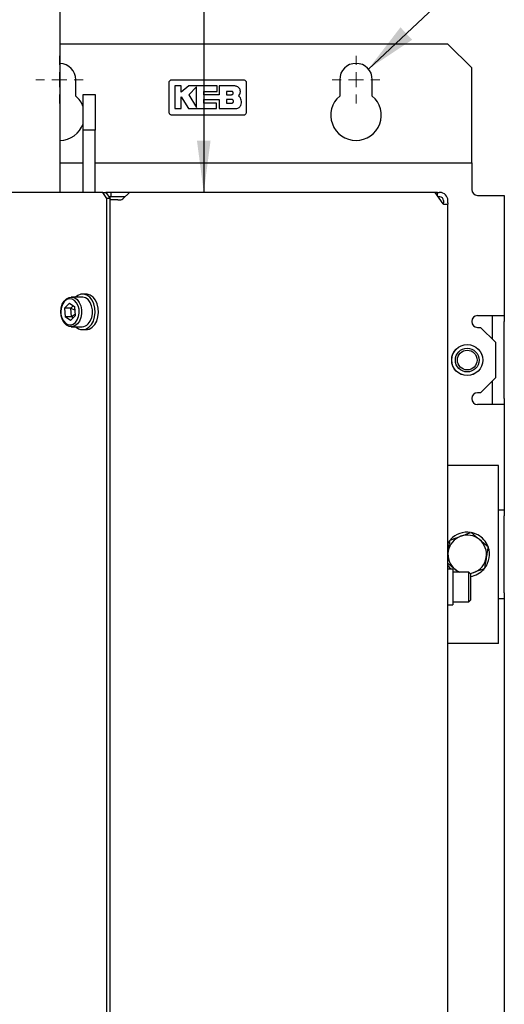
# Model space of a CAD drawing. Header units: millimetres. Extents: x 16 to 577, y 6 to 416.
# Tile 34 of 119: x 176 to 209, y 275 to 341. Entities that reach past the tile are written whole.
import ezdxf

# ---------------------------------------------------------------- set-up
doc = ezdxf.new("R2010")
doc.units = ezdxf.units.MM
doc.layers.add('SLD-0', color=7, linetype='Continuous')
doc.styles.add('SLDTEXTSTYLE0', font='TXT', dxfattribs={"width": 0.605})
doc.dimstyles.new('SLDDIMSTYLE0', dxfattribs={"dimtxt": 3.5, "dimasz": 3.5, "dimexe": 0, "dimexo": 0.0625, "dimgap": 0.875, "dimtad": 1, "dimlfac": 5, "dimrnd": 1e-09, "dimzin": 12, "dimdsep": 46, "dimtxsty": 'SLDTEXTSTYLE0', "dimsah": 1, "dimcen": 0.09, "dimadec": 0, "dimazin": 3, "dimtfac": 1, "dimtofl": 0, "dimtmove": 0, "dimatfit": 3, "dimfxl": 1, "dimfrac": 2, "dimtolj": 1, "dimtzin": 12, "dimarcsym": 0})
doc.dimstyles.new('SLDDIMSTYLE4', dxfattribs={"dimtxt": 0.18, "dimasz": 3.5, "dimexe": 0, "dimexo": 0.0625, "dimgap": 0, "dimtad": 0, "dimtih": 1, "dimtoh": 1, "dimdec": 0, "dimrnd": 1e-09, "dimzin": 0, "dimdsep": 46, "dimtxsty": 'Standard', "dimsah": 1, "dimcen": 0.09, "dimadec": 0, "dimazin": 0, "dimtfac": 3.5, "dimtdec": 0, "dimtofl": 0, "dimtmove": 0, "dimatfit": 3, "dimfxl": 1, "dimfrac": 2, "dimtolj": 1, "dimtzin": 0, "dimarcsym": 0})

# ---------------------------------------------------------------- blocks, each defined once
blk = doc.blocks.new('_D_1')
at = {"layer": 'SLD-0'}
for p, q in [((178.181, 365.359), (189.252, 365.359)), ((188.252, 365.359), (188.252, 329.659))]:
    blk.add_line(p, q, dxfattribs=at)
for points in [[(188.252, 365.359), (187.792, 361.859), (188.712, 361.859)], [(188.252, 329.659), (188.712, 333.159), (187.792, 333.159)]]:
    blk.add_solid(points, dxfattribs=at)
at = {"layer": 'SLD-0', "insert": (183.741, 342.903), "char_height": 3.5, "attachment_point": 1, "rotation": 90, "style": 'SLDTEXTSTYLE0'}
blk.add_mtext('U1/ U2', dxfattribs=at)
blk = doc.blocks.new('SW_CENTERMARKSYMBOL_4')
at = {"color": 0, "linetype": 'Continuous', "lineweight": 18}
for p, q in [((0, 1), (0, 1.6)), ((-1, 0), (-1.6, 0)), ((0, 0), (-0.5, 0)), ((0, 0), (0, 0.5)), ((0, 0), (0, -0.5)), ((0, 0), (0.5, 0)), ((1, 0), (1.6, 0)), ((0, -1), (0, -1.6))]:
    blk.add_line(p, q, dxfattribs=at)
blk = doc.blocks.new('SW_CENTERMARKSYMBOL_5')
at = {"color": 0, "linetype": 'Continuous', "lineweight": 18}
for p, q in [((0, 1), (0, 1.6)), ((-1, 0), (-1.6, 0)), ((0, 0), (-0.5, 0)), ((0, 0), (0, 0.5)), ((0, 0), (0, -0.5)), ((0, 0), (0.5, 0)), ((1, 0), (1.6, 0)), ((0, -1), (0, -1.6))]:
    blk.add_line(p, q, dxfattribs=at)

msp = doc.modelspace()

# ---------------------------------------------------------------- linework, layer by layer
at = {"color": 7, "linetype": 'Continuous', "lineweight": 25}
for p, q in [((178.5684, 329.6594), (178.5684, 355.3594)), ((204.7184, 339.6594), (178.5684, 339.6594)), ((206.3184, 338.0594), (204.7184, 339.6594)), ((206.3184, 332.4594), (206.3184, 338.0594)), ((179.6184, 336.1555), (179.6184, 337.2594)), ((197.4184, 337.2594), (197.4184, 336.1555)), ((199.6184, 336.1555), (199.6184, 337.2594)), ((186.7362, 336.8352), (186.2963, 336.8352)), ((186.7362, 336.4087), (186.7362, 336.8352)), ((187.2368, 336.8352), (186.7362, 336.4087)), ((189.1563, 336.8352), (187.2368, 336.8352)), ((187.7614, 336.7876), (187.2368, 336.2479)), ((189.1563, 336.4739), (189.1563, 336.8352)), ((189.2953, 336.8352), (189.2953, 336.2433)), ((190.3532, 336.8352), (189.2953, 336.8352)), ((180.1184, 336.2594), (180.9184, 336.2594)), ((180.1184, 333.8594), (180.1184, 336.2594)), ((180.9184, 336.2594), (180.9184, 333.8594)), ((186.7359, 336.1083), (187.2201, 335.3125)), ((186.7359, 335.3125), (186.7359, 336.1083)), ((187.2368, 336.2479), (187.7614, 335.3856)), ((188.2594, 336.4739), (189.1563, 336.4739)), ((188.2594, 336.2433), (188.2594, 336.4739)), ((189.2953, 336.2433), (188.2594, 336.2433)), ((188.2596, 335.9283), (189.2953, 335.9283)), ((188.2596, 335.6733), (188.2596, 335.9283)), ((189.2953, 335.9283), (189.2953, 335.3125)), ((190.1313, 336.4711), (189.7831, 336.4711)), ((189.7831, 336.4711), (189.7831, 336.2479)), ((189.7831, 336.2479), (190.1313, 336.2479)), ((189.7831, 335.9283), (189.7831, 335.6733)), ((190.1313, 335.9283), (189.7831, 335.9283)), ((190.7186, 336.0257), (190.6047, 336.1667)), ((186.2963, 335.3125), (186.7359, 335.3125)), ((187.2201, 335.3125), (189.1203, 335.3125)), ((189.1203, 335.6733), (188.2596, 335.6733)), ((189.1203, 335.3125), (189.1203, 335.6733)), ((189.2953, 335.3125), (190.4307, 335.3125)), ((189.7831, 335.6733), (190.1313, 335.6733)), ((180.9184, 333.8594), (180.1184, 333.8594)), ((180.1184, 329.8594), (180.1184, 333.8594)), ((180.9184, 329.8594), (180.9184, 333.8594)), ((206.3184, 331.6594), (206.3184, 332.4594)), ((178.5684, 331.6594), (180.1184, 331.6594)), ((180.9184, 331.6594), (206.3184, 331.6594)), ((206.3184, 331.6594), (206.3184, 330.0594)), ((206.3184, 330.0594), (206.3184, 329.8594)), ((181.4374, 329.6594), (172.4648, 329.6594)), ((180.1184, 329.6594), (180.1184, 329.8594)), ((180.9184, 329.6594), (180.9184, 329.8594)), ((181.7203, 329.2594), (181.4374, 329.6594)), ((181.4374, 329.6594), (181.6496, 329.6594)), ((182.0152, 329.6594), (181.6496, 329.6594)), ((181.6496, 329.6594), (181.9324, 329.2594)), ((181.7203, 245.9594), (181.7203, 329.2594)), ((181.9324, 329.2594), (181.7203, 329.2594)), ((182.0152, 329.3594), (181.8617, 329.3594)), ((181.9324, 245.9594), (181.9324, 329.2594)), ((182.0152, 329.3594), (182.0152, 329.6594)), ((183.2448, 329.6594), (182.0152, 329.6594)), ((182.9448, 329.3594), (182.0152, 329.3594)), ((182.8034, 329.218), (183.2448, 329.6594)), ((195.0008, 329.6594), (183.2448, 329.6594)), ((195.3897, 329.6594), (195.0008, 329.6594)), ((203.8502, 329.6594), (195.3897, 329.6594)), ((204.3952, 328.8887), (203.8502, 329.6594)), ((204.0184, 329.6594), (203.8502, 329.6594)), ((204.0184, 329.4215), (204.0184, 329.6594)), ((204.0184, 329.6594), (204.1184, 329.6594)), ((204.1184, 329.3594), (204.0623, 329.3594)), ((204.1684, 329.6594), (204.1184, 329.6594)), ((204.1684, 329.3594), (204.1184, 329.3594)), ((206.7184, 329.4594), (206.9184, 329.4594)), ((206.9184, 329.4594), (208.5184, 329.4594)), ((208.5184, 329.4594), (208.5184, 321.3594)), ((182.073, 329.1594), (181.9324, 329.1594)), ((182.4619, 329.1594), (182.073, 329.1594)), ((182.4619, 329.1594), (182.6619, 329.1594)), ((204.4184, 329.1094), (204.4184, 328.9594)), ((204.4184, 328.8668), (204.4184, 328.9594)), ((204.4452, 328.8594), (204.5573, 328.8594)), ((204.5573, 328.8594), (204.7184, 328.8594)), ((204.7184, 328.9594), (204.7184, 329.1094)), ((204.7184, 328.9594), (204.7184, 328.8594)), ((204.7184, 246.1094), (204.7184, 328.8594)), ((181.9324, 327.6594), (181.9341, 327.6594)), ((180.0453, 322.6094), (179.317, 322.6094)), ((180.3069, 322.8094), (180.0806, 322.8094)), ((179.1912, 322.1838), (178.8599, 321.8465)), ((179.1912, 322.1838), (179.5634, 321.9467)), ((179.2841, 321.8465), (179.4522, 322.0176)), ((179.6043, 321.3723), (179.5634, 321.9467)), ((178.8599, 321.8465), (178.9008, 321.2721)), ((179.2841, 321.8465), (178.8599, 321.8465)), ((179.273, 321.0349), (178.9008, 321.2721)), ((179.3251, 321.2721), (178.9008, 321.2721)), ((179.6043, 321.3723), (179.273, 321.0349)), ((179.3251, 321.2721), (179.2841, 321.8465)), ((179.2841, 321.8465), (179.5792, 321.7251)), ((179.5992, 321.4448), (179.3251, 321.2721)), ((179.4363, 321.2012), (179.3251, 321.2721)), ((206.7184, 321.3594), (206.9184, 321.3594)), ((206.9184, 321.3594), (208.5184, 321.3594)), ((207.7184, 320.9594), (207.7184, 321.3594)), ((208.5184, 321.3594), (208.5184, 320.9594)), ((179.317, 320.6094), (180.0453, 320.6094)), ((207.7184, 319.7594), (207.7184, 320.9594)), ((208.5184, 315.7594), (208.5184, 320.9594)), ((180.0806, 320.4094), (180.3069, 320.4094)), ((206.7184, 320.5594), (206.9184, 320.5594)), ((207.9184, 319.5594), (206.9184, 320.5594)), ((207.9184, 319.5594), (207.9184, 317.1594)), ((181.9324, 317.6594), (181.9341, 317.6594)), ((206.9184, 316.1594), (207.9184, 317.1594)), ((207.7184, 315.7594), (207.7184, 316.9594)), ((206.9184, 316.1594), (206.7184, 316.1594)), ((206.9184, 315.3594), (206.7184, 315.3594)), ((208.5184, 315.3594), (206.9184, 315.3594)), ((207.7184, 315.3594), (207.7184, 315.7594)), ((208.5184, 315.7594), (208.5184, 315.3594)), ((208.5184, 315.3594), (208.5184, 308.2594)), ((208.1184, 311.2594), (204.7184, 311.2594)), ((208.1184, 299.2594), (208.1184, 311.2594)), ((208.1184, 308.2594), (208.5184, 308.2594)), ((208.5184, 308.2594), (208.5184, 307.8594)), ((208.5184, 302.6594), (208.5184, 307.8594)), ((204.7184, 305.3696), (204.7369, 305.4782)), ((205.0384, 304.2594), (204.7184, 304.2594)), ((205.0384, 304.2593), (205.0384, 301.8594)), ((205.0384, 304.1238), (205.1184, 304.0594)), ((206.1184, 304.0594), (205.0884, 304.0594)), ((205.4287, 304.0594), (205.1882, 304.259)), ((206.2384, 303.9394), (206.1184, 304.0594)), ((206.1184, 302.0594), (206.1184, 304.0594)), ((206.4696, 304.0402), (206.2273, 303.9505)), ((206.2384, 303.9394), (206.2384, 302.1794)), ((208.5184, 302.6594), (208.5184, 302.2594)), ((205.0884, 302.0594), (206.1184, 302.0594)), ((206.1184, 302.0594), (206.2384, 302.1794)), ((208.5184, 302.2594), (208.1184, 302.2594)), ((208.5184, 302.2594), (208.5184, 270.5594)), ((204.7184, 301.8594), (205.0384, 301.8594)), ((208.1184, 299.2594), (204.7184, 299.2594))]:
    msp.add_line(p, q, dxfattribs=at)
at = {"color": 7, "linetype": 'Continuous', "lineweight": 25, "flags": 128}
for points in [[(179.7301, 320.7978), (179.56, 320.6703), (179.3718, 320.6124), (179.1796, 320.6284), (178.9975, 320.7172), (178.8392, 320.8722), (178.7163, 321.0818), (178.6379, 321.3306), (178.6099, 321.6001), (178.6343, 321.8702), (178.7094, 322.121), (178.8295, 322.3338), (178.9858, 322.4929), (179.1666, 322.5865), (179.3586, 322.6077), (179.5475, 322.5547), (179.7193, 322.4317), (179.8613, 322.2477), (179.9629, 322.0163), (180.0166, 321.7548), (180.0184, 321.4825), (179.9681, 321.2196), (179.8696, 320.9856), (179.7301, 320.7978)], [(180.5065, 320.5714), (180.6756, 320.7538), (180.8074, 320.9899), (180.8935, 321.265), (180.9285, 321.5617), (180.9103, 321.8614), (180.8399, 322.1452), (180.7218, 322.3954), (180.5634, 322.5962), (180.3747, 322.735), (180.1676, 322.8031), (179.9549, 322.7961), (179.7502, 322.7146), (179.6116, 322.6094)], [(180.4584, 320.7978), (180.5979, 320.9856), (180.6965, 321.2196), (180.7467, 321.4825), (180.7449, 321.7548), (180.6912, 322.0163), (180.5896, 322.2477), (180.4477, 322.4317), (180.2759, 322.5547), (180.087, 322.6077), (180.0453, 322.6094)], [(180.7327, 320.5714), (180.9019, 320.7538), (181.0336, 320.9899), (181.1197, 321.265), (181.1548, 321.5617), (181.1365, 321.8614), (181.0662, 322.1452), (180.9481, 322.3954), (180.7897, 322.5962), (180.601, 322.735), (180.3938, 322.8031), (180.3069, 322.8094)], [(179.5957, 320.8952), (179.7232, 321.069), (179.811, 321.2866), (179.8519, 321.5303), (179.8425, 321.7804), (179.7837, 322.0167), (179.6802, 322.22), (179.5404, 322.3738), (179.3757, 322.4656), (179.1993, 322.4882), (179.0255, 322.4395), (178.8685, 322.3236), (178.741, 322.1498), (178.6532, 321.9322), (178.6124, 321.6885), (178.6217, 321.4384), (178.6805, 321.2021), (178.784, 320.9988), (178.9238, 320.845), (179.0886, 320.7531), (179.265, 320.7306), (179.4387, 320.7793), (179.5957, 320.8952)], [(206.7333, 306.578), (206.4331, 306.7009), (206.3148, 306.7298)], [(204.8289, 306.1732), (204.7404, 306.0447), (204.7184, 306.0077)], [(204.7184, 304.5111), (204.726, 304.4981), (204.9004, 304.2594)], [(206.2049, 303.9728), (206.3066, 303.9917), (206.4696, 304.0402)]]:
    msp.add_lwpolyline(points, dxfattribs=at)
at = {"color": 7, "linetype": 'Continuous', "lineweight": 25}
for radius in [1.05, 1.044, 0.8, 0.6647]:
    msp.add_circle((206.0184, 318.3594), radius, dxfattribs=at)
for centre, radius, start, end in [((178.5184, 337.2594), 1.1, 0, 87.394749), ((198.5184, 337.2594), 1.1, 0, 180), ((178.5184, 334.8594), 1.7, 19.749923, 49.679785), ((198.5184, 334.8594), 1.7, 130.320215, 49.679785), ((178.5184, 334.8594), 1.7, 271.685413, 340.250077), ((182.6619, 329.3594), 0.2, 270, 315), ((204.1684, 329.1094), 0.55, 0, 90), ((204.1684, 329.1094), 0.25, 0, 90), ((206.7184, 329.8594), 0.4, 180, 270), ((204.4482, 328.9219), 0.0626, 212.074717, 267.202896), ((206.7184, 320.9594), 0.4, 90, 180), ((180.0794, 321.0705), 0.6568, 224.584852, 310.556733), ((180.035, 321.1791), 0.5698, 271.037447, 318.000832), ((206.7184, 320.9594), 0.4, 180, 270), ((180.3007, 321.0662), 0.6569, 270.542194, 311.125102), ((206.7184, 315.7594), 0.4, 90, 180), ((206.7184, 315.7594), 0.4, 180, 270), ((206.0184, 305.2594), 1.5, 81.302173, 138.388001), ((206.0184, 305.2594), 1.3, 110.310904, 170.310904), ((206.0184, 305.2594), 1.3, 50.310904, 110.310904), ((206.0184, 305.2594), 1.5, 20.971205, 61.534664), ((206.0184, 305.2594), 1.3, 350.310904, 50.310904), ((206.0184, 305.2594), 1.3, 170.310904, 230.310904), ((206.0184, 305.2594), 1.5, 322.351493, 19.029245), ((206.0184, 305.2594), 1.3, 290.310904, 350.310904), ((205.0884, 304.0094), 0.05, 90, 180), ((206.0184, 305.2594), 1.3, 230.310904, 247.380135), ((206.0184, 305.2594), 1.5, 278.433804, 318.924664), ((205.0884, 302.1094), 0.05, 180, 270)]:
    msp.add_arc(centre, radius, start, end, dxfattribs=at)
for points, knots in [([(185.9184, 337.0594), (185.9206, 337.0819), (185.925, 337.1268), (185.9595, 337.1868), (186.0102, 337.232), (186.0665, 337.256), (186.1036, 337.2584), (186.1184, 337.2594)], [0, 0, 0, 0, 0.2146728, 0.4293525, 0.6440267, 0.8586958, 1, 1, 1, 1]), ([(186.1184, 337.2594), (186.9183, 337.2594), (188.5183, 337.2594), (190.1183, 337.2594), (190.9184, 337.2594)], [0, 0, 0, 0, 0.499961, 1, 1, 1, 1]), ([(190.9184, 337.2594), (190.9409, 337.2572), (190.9858, 337.2528), (191.0458, 337.2183), (191.091, 337.1675), (191.115, 337.1113), (191.1174, 337.0741), (191.1184, 337.0594)], [0, 0, 0, 0, 0.2146724, 0.429352, 0.6440262, 0.8586956, 1, 1, 1, 1]), ([(185.9184, 335.0594), (185.9184, 335.272), (185.9184, 335.7117), (185.9184, 336.3784), (185.9184, 336.8324), (185.9184, 337.0594)], [0, 0, 0, 0, 0.3189779, 0.6594764, 1, 1, 1, 1]), ([(186.2963, 336.8352), (186.2963, 336.627), (186.2963, 336.1194), (186.2963, 335.6119), (186.2963, 335.3125)], [0, 0, 0, 0, 0.41032951, 1, 1, 1, 1]), ([(187.7614, 335.3856), (187.7614, 335.5938), (187.7614, 336.061), (187.7614, 336.5284), (187.7614, 336.7876)], [0, 0, 0, 0, 0.44547751, 1, 1, 1, 1]), ([(190.7186, 336.4699), (190.7145, 336.5109), (190.7065, 336.593), (190.6435, 336.7025), (190.5509, 336.7851), (190.4481, 336.829), (190.3802, 336.8334), (190.3532, 336.8352)], [0, 0, 0, 0, 0.21459, 0.4291787, 0.6437975, 0.8584406, 1, 1, 1, 1]), ([(191.1184, 337.0594), (191.1184, 336.8467), (191.1184, 336.4071), (191.1184, 335.7404), (191.1184, 335.2864), (191.1184, 335.0594)], [0, 0, 0, 0, 0.31897788, 0.65947634, 1, 1, 1, 1]), ([(190.1313, 336.2479), (190.1438, 336.2491), (190.169, 336.2516), (190.2024, 336.2709), (190.2278, 336.2993), (190.2423, 336.3347), (190.2442, 336.3729), (190.2334, 336.4095), (190.2111, 336.4405), (190.1798, 336.4622), (190.1515, 336.4704), (190.1351, 336.4709), (190.1313, 336.4711)], [0, 0, 0, 0, 0.107578, 0.2151551, 0.3227414, 0.4302646, 0.5376806, 0.6449866, 0.752213, 0.8594107, 0.9666405, 1, 1, 1, 1]), ([(190.1313, 335.6733), (190.1456, 335.6747), (190.1743, 335.6776), (190.2124, 335.6995), (190.2414, 335.7319), (190.258, 335.7723), (190.2603, 335.8158), (190.2481, 335.8576), (190.2228, 335.8931), (190.1871, 335.9181), (190.1546, 335.9276), (190.1358, 335.9282), (190.1313, 335.9283)], [0, 0, 0, 0, 0.1073587, 0.214721, 0.322003, 0.4292233, 0.5364373, 0.6436973, 0.7510459, 0.8585026, 0.9660513, 1, 1, 1, 1]), ([(190.6047, 336.1667), (190.6326, 336.2004), (190.6883, 336.268), (190.7198, 336.3784), (190.7189, 336.4459), (190.7186, 336.4699)], [0, 0, 0, 0, 0.3919653, 0.7839447, 1, 1, 1, 1]), ([(190.744, 335.5229), (190.7641, 335.5791), (190.8044, 335.6916), (190.7931, 335.8718), (190.7429, 335.9756), (190.7186, 336.0257)], [0, 0, 0, 0, 0.3407821, 0.6815687, 1, 1, 1, 1]), ([(190.4307, 335.3125), (190.4688, 335.3163), (190.5449, 335.3237), (190.6459, 335.3822), (190.7115, 335.4536), (190.7358, 335.5054), (190.744, 335.5229)], [0, 0, 0, 0, 0.2851253, 0.5702516, 0.8553553, 1, 1, 1, 1]), ([(186.1184, 334.8594), (186.0959, 334.8616), (186.0509, 334.866), (185.991, 334.9005), (185.9458, 334.9512), (185.9218, 335.0075), (185.9194, 335.0446), (185.9184, 335.0594)], [0, 0, 0, 0, 0.2146723, 0.429352, 0.6440261, 0.8586954, 1, 1, 1, 1]), ([(190.9184, 334.8594), (190.1185, 334.8594), (188.5185, 334.8594), (186.9185, 334.8594), (186.1184, 334.8594)], [0, 0, 0, 0, 0.499961, 1, 1, 1, 1]), ([(191.1184, 335.0594), (191.1162, 335.0369), (191.1118, 334.9919), (191.0773, 334.932), (191.0265, 334.8868), (190.9703, 334.8628), (190.9331, 334.8604), (190.9184, 334.8594)], [0, 0, 0, 0, 0.2146728, 0.4293525, 0.6440267, 0.8586958, 1, 1, 1, 1]), ([(205.5671, 306.4786), (205.6203, 306.4982), (205.8584, 306.5864), (206.0906, 306.6723), (206.271, 306.7391)], [0, 0, 0, 0, 0.2230187, 1, 1, 1, 1]), ([(206.271, 306.7391), (206.3648, 306.6612), (206.5542, 306.5041), (206.7499, 306.3417), (206.8486, 306.2598)], [0, 0, 0, 0, 0.495458, 1, 1, 1, 1]), ([(204.7369, 305.4782), (204.7399, 305.4957), (204.7626, 305.6285), (204.8054, 305.8789), (204.8438, 306.1043), (204.8633, 306.218)], [0, 0, 0, 0, 0.0700769, 0.5307777, 1, 1, 1, 1]), ([(204.8633, 306.218), (204.909, 306.235), (205.1382, 306.3198), (205.3765, 306.408), (205.5671, 306.4786)], [0, 0, 0, 0, 0.1997433, 1, 1, 1, 1]), ([(206.8486, 306.2598), (206.8623, 306.2484), (206.966, 306.1624), (207.1614, 306.0001), (207.3374, 305.8541), (207.4262, 305.7804)], [0, 0, 0, 0, 0.0700769, 0.5307777, 1, 1, 1, 1]), ([(207.4262, 305.7804), (207.4057, 305.6603), (207.3643, 305.4178), (207.3214, 305.1671), (207.2999, 305.0406)], [0, 0, 0, 0, 0.495458, 1, 1, 1, 1]), ([(205.1882, 304.259), (205.1745, 304.2704), (205.0708, 304.3564), (204.9119, 304.4883), (204.7715, 304.6048), (204.7184, 304.6489)], [0, 0, 0, 0, 0.0863886, 0.6543262, 1, 1, 1, 1]), ([(207.2999, 305.0406), (207.2969, 305.0231), (207.2542, 304.7732), (207.2124, 304.5284), (207.1735, 304.3007)], [0, 0, 0, 0, 0.07021477, 1, 1, 1, 1]), ([(207.1735, 304.3007), (206.9931, 304.234), (206.7609, 304.148), (206.5228, 304.0599), (206.4696, 304.0402)], [0, 0, 0, 0, 0.77698128, 1, 1, 1, 1])]:
    msp.add_open_spline(points, degree=3, knots=knots, dxfattribs=at)

# ---------------------------------------------------------------- block references
at = {"color": 7, "linetype": 'Continuous', "lineweight": 18}
for name, p in [('SW_CENTERMARKSYMBOL_4', (178.5184, 337.2594)), ('SW_CENTERMARKSYMBOL_5', (198.5184, 337.2594))]:
    msp.add_blockref(name, p, dxfattribs=at)

# ---------------------------------------------------------------- dimensions: what is measured, and where the dimension line sits
at = {"layer": 'SLD-0'}
dim = msp.add_linear_dim(base=(188.2523, 329.6594), p1=(178.1808, 365.3594), p2=(183.2448, 329.6594), angle=90, text='U1/ U2', dimstyle='SLDDIMSTYLE0', dxfattribs=at)
dim.commit()
dim.dimension.update_dxf_attribs({"geometry": '_D_1', "text_midpoint": (188.2523, 350.3846), "dimtype": 160})

# ---------------------------------------------------------------- leaders
at = {"layer": 'SLD-0', "color": 7}
msp.add_leader([(199.3513, 337.9779), (204.6621, 342.9469)], dimstyle='SLDDIMSTYLE4', dxfattribs=at)

doc.saveas('drawing.dxf')
